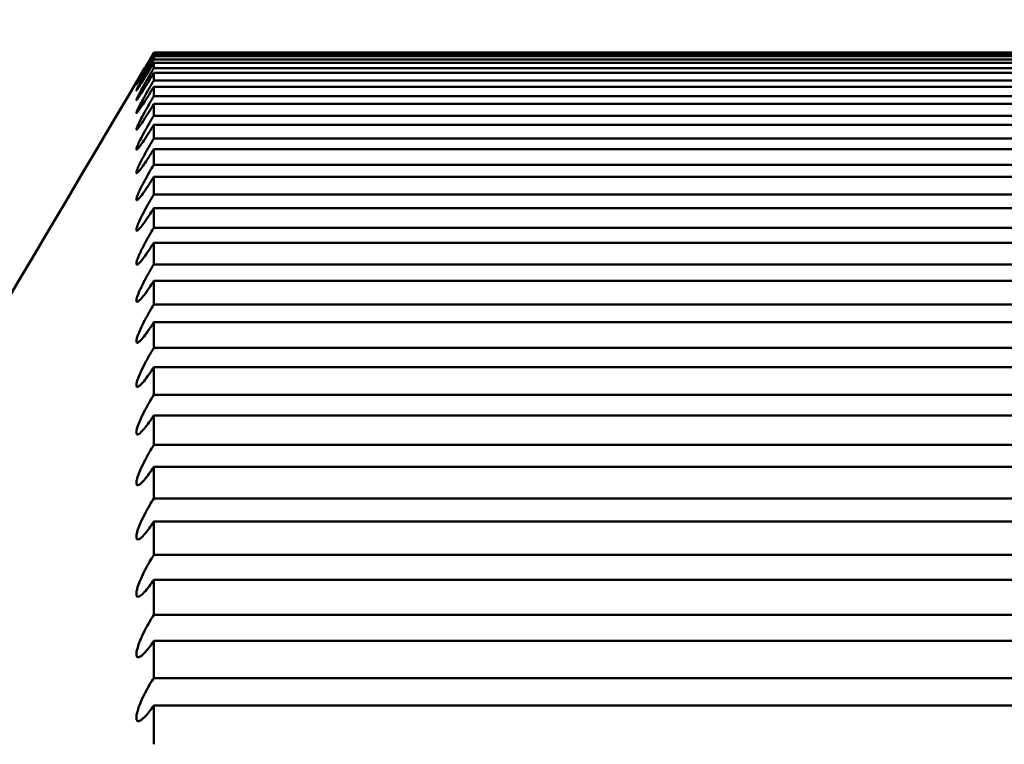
# Model space of a CAD drawing. Header units: millimetres. Extents: x 70 to 1011, y -602 to 1647.
# Tile 88 of 93: x 239.43 to 240.84, y 1444.37 to 1445.4. Entities that reach past the tile are written whole.
import ezdxf

# ---------------------------------------------------------------- set-up
doc = ezdxf.new("R2010")
doc.units = ezdxf.units.MM
doc.header["$LTSCALE"] = 0.75
doc.layers.add('Visible', color=7, linetype='Continuous', lineweight=50)
doc.layers.add('Visible Narrow', color=7, linetype='Continuous', lineweight=25)

msp = doc.modelspace()

# ---------------------------------------------------------------- linework, layer by layer
at = {"layer": 'Visible', "extrusion": (-1e-16, -1, 2.966e-13)}
for p, q in [((241.6236, 1445.3527, 286.9549), (239.6236, 1445.3527, 286.9549)), ((239.6236, 1445.3523, 287.039), (241.6236, 1445.3523, 287.039)), ((241.6236, 1445.3503, 287.156), (239.6236, 1445.3503, 287.156)), ((239.6236, 1445.3478, 287.24), (241.6236, 1445.3478, 287.24)), ((241.6236, 1445.3429, 287.3569), (239.6236, 1445.3429, 287.3569)), ((239.6236, 1445.3383, 287.4409), (241.6236, 1445.3383, 287.4409)), ((241.6236, 1445.3304, 287.5575), (239.6236, 1445.3304, 287.5575)), ((239.6236, 1445.3237, 287.6414), (241.6236, 1445.3237, 287.6414)), ((241.6236, 1445.3129, 287.7578), (239.6236, 1445.3129, 287.7578)), ((239.6236, 1445.3041, 287.8415), (241.6236, 1445.3041, 287.8415)), ((241.6236, 1445.2904, 287.9576), (239.6236, 1445.2904, 287.9576)), ((239.6236, 1445.2795, 288.041), (241.6236, 1445.2795, 288.041)), ((241.6236, 1445.2628, 288.1568), (239.6236, 1445.2628, 288.1568)), ((239.6236, 1445.2498, 288.2399), (241.6236, 1445.2498, 288.2399)), ((241.6236, 1445.2303, 288.3552), (239.6236, 1445.2303, 288.3552)), ((239.6236, 1445.2152, 288.4379), (241.6236, 1445.2152, 288.4379)), ((241.6236, 1445.1928, 288.5527), (239.6236, 1445.1928, 288.5527)), ((239.6236, 1445.1756, 288.6351), (241.6236, 1445.1756, 288.6351)), ((241.6236, 1445.1503, 288.7492), (239.6236, 1445.1503, 288.7492)), ((239.6236, 1445.1311, 288.8311), (241.6236, 1445.1311, 288.8311)), ((241.6236, 1445.1029, 288.9446), (239.6236, 1445.1029, 288.9446)), ((239.6236, 1445.0816, 289.026), (241.6236, 1445.0816, 289.026)), ((241.6236, 1445.0506, 289.1388), (239.6236, 1445.0506, 289.1388)), ((239.6236, 1445.0273, 289.2196), (241.6236, 1445.0273, 289.2196)), ((241.6236, 1444.9935, 289.3315), (239.6236, 1444.9935, 289.3315)), ((239.6236, 1444.9681, 289.4117), (241.6236, 1444.9681, 289.4117)), ((241.6236, 1444.9315, 289.5228), (239.6236, 1444.9315, 289.5228)), ((239.6236, 1444.9042, 289.6023), (241.6236, 1444.9042, 289.6023)), ((241.6236, 1444.8647, 289.7124), (239.6236, 1444.8647, 289.7124)), ((239.6236, 1444.8354, 289.7913), (241.6236, 1444.8354, 289.7913)), ((241.6236, 1444.7932, 289.9004), (239.6236, 1444.7932, 289.9004)), ((239.6236, 1444.7619, 289.9784), (241.6236, 1444.7619, 289.9784)), ((241.6236, 1444.717, 290.0864), (239.6236, 1444.717, 290.0864)), ((239.6236, 1444.6838, 290.1637), (241.6236, 1444.6838, 290.1637)), ((241.6236, 1444.6362, 290.2705), (239.6236, 1444.6362, 290.2705)), ((239.6236, 1444.601, 290.3469), (241.6236, 1444.601, 290.3469)), ((241.6236, 1444.5507, 290.4525), (239.6236, 1444.5507, 290.4525)), ((239.6236, 1444.5136, 290.528), (241.6236, 1444.5136, 290.528)), ((241.6236, 1444.4607, 290.6323), (239.6236, 1444.4607, 290.6323)), ((239.6236, 1444.4217, 290.7068), (241.6236, 1444.4217, 290.7068))]:
    msp.add_line(p, q, dxfattribs=at)
at = {"layer": 'Visible', "extrusion": (0, -2.966e-13, -1)}
msp.add_arc((-205.1236, 1421.3352, 789.5448), 128, 98.774084, 244.468095, dxfattribs=at)
at = {"layer": 'Visible', "extrusion": (-1, 1e-16, 0)}
for start, end in [(178.60535, 179.44296), (177.16535, 178.00296), (175.72535, 176.56296), (174.28535, 175.12296), (172.84535, 173.68296), (171.40535, 172.24296), (169.96535, 170.80296), (168.52535, 169.36296), (167.08535, 167.92296), (165.64535, 166.48296), (164.20535, 165.04296), (162.76535, 163.60296), (161.32535, 162.16296), (159.88535, 160.72296), (158.44535, 159.28296), (157.00535, 157.84296), (155.56535, 156.40296), (154.12535, 154.96296), (152.68535, 153.52296), (151.24535, 152.08296)]:
    msp.add_arc((-1437.3527, 286.9612, -239.6236), 8, start, end, dxfattribs=at)
at = {"layer": 'Visible'}
for points, knots in [([(239.6236, 1445.3523, 287.039), (239.6212, 1445.3482, 287.039), (239.6187, 1445.3441, 287.0384), (239.6138, 1445.3359, 287.0358), (239.6114, 1445.3318, 287.0338), (239.607, 1445.3245, 287.0285), (239.6051, 1445.3213, 287.0254), (239.6022, 1445.3165, 287.0188), (239.6012, 1445.3147, 287.0155), (239.5999, 1445.3125, 287.0098), (239.5995, 1445.3118, 287.0076), (239.599, 1445.3112, 287.0041), (239.5989, 1445.311, 287.003), (239.5988, 1445.3108, 287.0012), (239.5988, 1445.3107, 287.0005), (239.5987, 1445.3106, 286.9994), (239.5987, 1445.3106, 286.9989), (239.5987, 1445.3106, 286.9979), (239.5987, 1445.3105, 286.9974), (239.5987, 1445.3105, 286.9965), (239.5987, 1445.3106, 286.996), (239.5987, 1445.3106, 286.9949), (239.5987, 1445.3106, 286.9943), (239.5988, 1445.3107, 286.9929), (239.5988, 1445.3108, 286.9922), (239.599, 1445.3111, 286.9903), (239.5991, 1445.3113, 286.9891), (239.5996, 1445.3121, 286.9853), (239.6, 1445.3129, 286.9829), (239.6015, 1445.3154, 286.977), (239.6027, 1445.3174, 286.9737), (239.6058, 1445.3226, 286.9671), (239.6078, 1445.326, 286.9641), (239.6121, 1445.3333, 286.9594), (239.6144, 1445.3372, 286.9576), (239.619, 1445.3449, 286.9554), (239.6213, 1445.3488, 286.9549), (239.6236, 1445.3527, 286.9549)], [-0.01432052, -0.01432052, -0.01432052, -0.01432052, -0.01288858, -0.01288858, -0.01134527, -0.01134527, -0.00989889, -0.00989889, -0.00872999, -0.00872999, -0.0080185, -0.0080185, -0.00767388, -0.00767388, -0.00746935, -0.00746935, -0.00732332, -0.00732332, -0.00717846, -0.00717846, -0.00703786, -0.00703786, -0.00684362, -0.00684362, -0.00662825, -0.00662825, -0.00625725, -0.00625725, -0.00547039, -0.00547039, -0.00427046, -0.00427046, -0.00278696, -0.00278696, -0.00134892, -0.00134892, 0, 0, 0, 0]), ([(239.6236, 1445.3478, 287.24), (239.6212, 1445.3437, 287.2399), (239.6187, 1445.3397, 287.2392), (239.6138, 1445.3315, 287.2364), (239.6114, 1445.3275, 287.2343), (239.6071, 1445.3203, 287.2289), (239.6052, 1445.3172, 287.2257), (239.6023, 1445.3125, 287.2189), (239.6012, 1445.3108, 287.2156), (239.5999, 1445.3088, 287.2098), (239.5995, 1445.3082, 287.2076), (239.599, 1445.3076, 287.2041), (239.5989, 1445.3074, 287.203), (239.5988, 1445.3072, 287.2012), (239.5988, 1445.3072, 287.2005), (239.5987, 1445.3071, 287.1993), (239.5987, 1445.3071, 287.1989), (239.5987, 1445.3071, 287.1979), (239.5987, 1445.3071, 287.1974), (239.5987, 1445.3072, 287.1965), (239.5987, 1445.3072, 287.196), (239.5987, 1445.3072, 287.1949), (239.5987, 1445.3073, 287.1942), (239.5988, 1445.3074, 287.1929), (239.5988, 1445.3075, 287.1922), (239.599, 1445.3078, 287.1902), (239.5991, 1445.3081, 287.189), (239.5996, 1445.309, 287.1853), (239.6, 1445.3099, 287.1829), (239.6015, 1445.3125, 287.177), (239.6027, 1445.3146, 287.1738), (239.6058, 1445.32, 287.1674), (239.6078, 1445.3235, 287.1644), (239.6121, 1445.3309, 287.1599), (239.6144, 1445.3348, 287.1583), (239.619, 1445.3426, 287.1563), (239.6213, 1445.3465, 287.1558), (239.6236, 1445.3503, 287.156)], [-0.01432047, -0.01432047, -0.01432047, -0.01432047, -0.01289114, -0.01289114, -0.01135116, -0.01135116, -0.00990364, -0.00990364, -0.00873375, -0.00873375, -0.00802062, -0.00802062, -0.00767516, -0.00767516, -0.00747011, -0.00747011, -0.00732368, -0.00732368, -0.00717843, -0.00717843, -0.00703743, -0.00703743, -0.00684259, -0.00684259, -0.00662654, -0.00662654, -0.00625432, -0.00625432, -0.00546473, -0.00546473, -0.00426339, -0.00426339, -0.0027782, -0.0027782, -0.00134499, -0.00134499, 0, 0, 0, 0]), ([(239.6236, 1445.3383, 287.4409), (239.6212, 1445.3342, 287.4406), (239.6187, 1445.3302, 287.4398), (239.6139, 1445.3221, 287.4368), (239.6114, 1445.3181, 287.4346), (239.6071, 1445.3111, 287.4291), (239.6052, 1445.3081, 287.4258), (239.6023, 1445.3036, 287.4189), (239.6012, 1445.3019, 287.4156), (239.5999, 1445.3, 287.4097), (239.5995, 1445.2995, 287.4075), (239.599, 1445.2989, 287.404), (239.5989, 1445.2988, 287.4029), (239.5988, 1445.2987, 287.401), (239.5988, 1445.2987, 287.4003), (239.5987, 1445.2986, 287.3992), (239.5987, 1445.2986, 287.3987), (239.5987, 1445.2987, 287.3977), (239.5987, 1445.2987, 287.3972), (239.5987, 1445.2987, 287.3963), (239.5987, 1445.2988, 287.3958), (239.5987, 1445.2989, 287.3947), (239.5987, 1445.2989, 287.3941), (239.5988, 1445.2991, 287.3927), (239.5988, 1445.2992, 287.392), (239.599, 1445.2996, 287.3901), (239.5991, 1445.2998, 287.3889), (239.5996, 1445.3008, 287.3852), (239.6, 1445.3018, 287.3828), (239.6015, 1445.3046, 287.377), (239.6027, 1445.3067, 287.3738), (239.6058, 1445.3122, 287.3676), (239.6078, 1445.3158, 287.3647), (239.6121, 1445.3233, 287.3603), (239.6144, 1445.3273, 287.3588), (239.619, 1445.3351, 287.357), (239.6213, 1445.339, 287.3567), (239.6236, 1445.3429, 287.3569)], [-0.01432052, -0.01432052, -0.01432052, -0.01432052, -0.0128941, -0.0128941, -0.01135782, -0.01135782, -0.00990901, -0.00990901, -0.00873803, -0.00873803, -0.00802304, -0.00802304, -0.00767665, -0.00767665, -0.00747101, -0.00747101, -0.00732415, -0.00732415, -0.00717845, -0.00717845, -0.00703699, -0.00703699, -0.00684316, -0.00684316, -0.00662729, -0.00662729, -0.006256, -0.006256, -0.00546998, -0.00546998, -0.00426984, -0.00426984, -0.00278614, -0.00278614, -0.00134856, -0.00134856, 0, 0, 0, 0]), ([(239.6236, 1445.3237, 287.6414), (239.6212, 1445.3196, 287.641), (239.6187, 1445.3156, 287.6401), (239.6138, 1445.3076, 287.6369), (239.6114, 1445.3036, 287.6346), (239.6071, 1445.2968, 287.6289), (239.6052, 1445.2938, 287.6255), (239.6023, 1445.2895, 287.6185), (239.6012, 1445.288, 287.6151), (239.5999, 1445.2862, 287.6093), (239.5995, 1445.2857, 287.607), (239.599, 1445.2853, 287.6035), (239.5989, 1445.2852, 287.6024), (239.5988, 1445.2851, 287.6006), (239.5988, 1445.2851, 287.5999), (239.5987, 1445.2851, 287.5987), (239.5987, 1445.2851, 287.5982), (239.5987, 1445.2852, 287.5973), (239.5987, 1445.2852, 287.5968), (239.5987, 1445.2853, 287.5958), (239.5987, 1445.2853, 287.5954), (239.5987, 1445.2855, 287.5942), (239.5987, 1445.2855, 287.5936), (239.5988, 1445.2858, 287.5922), (239.5988, 1445.2859, 287.5915), (239.599, 1445.2863, 287.5896), (239.5991, 1445.2866, 287.5884), (239.5996, 1445.2877, 287.5847), (239.6001, 1445.2887, 287.5823), (239.6016, 1445.2917, 287.5766), (239.6027, 1445.2939, 287.5734), (239.6059, 1445.2997, 287.5673), (239.6079, 1445.3033, 287.5646), (239.6122, 1445.311, 287.5604), (239.6145, 1445.3149, 287.559), (239.6191, 1445.3228, 287.5575), (239.6213, 1445.3266, 287.5572), (239.6236, 1445.3304, 287.5575)], [-0.01432034, -0.01432034, -0.01432034, -0.01432034, -0.01288981, -0.01288981, -0.01134831, -0.01134831, -0.00990129, -0.00990129, -0.00873177, -0.00873177, -0.00802085, -0.00802085, -0.00767558, -0.00767558, -0.00747019, -0.00747019, -0.00732321, -0.00732321, -0.00717837, -0.00717837, -0.00703641, -0.00703641, -0.00684016, -0.00684016, -0.00662252, -0.00662252, -0.00624743, -0.00624743, -0.0054514, -0.0054514, -0.00424676, -0.00424676, -0.00275761, -0.00275761, -0.00133574, -0.00133574, 0, 0, 0, 0]), ([(239.6236, 1445.3041, 287.8415), (239.6212, 1445.3001, 287.841), (239.6188, 1445.2961, 287.84), (239.6139, 1445.2882, 287.8367), (239.6115, 1445.2844, 287.8343), (239.6072, 1445.2776, 287.8284), (239.6052, 1445.2748, 287.825), (239.6023, 1445.2706, 287.8179), (239.6012, 1445.2691, 287.8145), (239.5999, 1445.2675, 287.8086), (239.5995, 1445.267, 287.8062), (239.5991, 1445.2667, 287.8027), (239.5989, 1445.2666, 287.8016), (239.5988, 1445.2666, 287.7997), (239.5988, 1445.2666, 287.7991), (239.5987, 1445.2666, 287.7979), (239.5987, 1445.2666, 287.7974), (239.5987, 1445.2667, 287.7964), (239.5987, 1445.2667, 287.7959), (239.5987, 1445.2668, 287.795), (239.5987, 1445.2669, 287.7945), (239.5987, 1445.267, 287.7934), (239.5987, 1445.2671, 287.7927), (239.5988, 1445.2674, 287.7914), (239.5988, 1445.2675, 287.7907), (239.599, 1445.268, 287.7888), (239.5991, 1445.2683, 287.7876), (239.5996, 1445.2696, 287.7839), (239.6001, 1445.2706, 287.7815), (239.6016, 1445.2738, 287.7758), (239.6028, 1445.2761, 287.7727), (239.6059, 1445.282, 287.7668), (239.6079, 1445.2857, 287.7641), (239.6123, 1445.2935, 287.7602), (239.6145, 1445.2975, 287.7589), (239.6191, 1445.3053, 287.7576), (239.6213, 1445.3091, 287.7574), (239.6236, 1445.3129, 287.7578)], [-0.01432029, -0.01432029, -0.01432029, -0.01432029, -0.01290064, -0.01290064, -0.01137297, -0.01137297, -0.00992121, -0.00992121, -0.00874772, -0.00874772, -0.00802848, -0.00802848, -0.00767992, -0.00767992, -0.00747292, -0.00747292, -0.00732505, -0.00732505, -0.00717834, -0.00717834, -0.00703583, -0.00703583, -0.00683877, -0.00683877, -0.00662021, -0.00662021, -0.00624347, -0.00624347, -0.00544371, -0.00544371, -0.00423718, -0.00423718, -0.00274574, -0.00274574, -0.0013304, -0.0013304, 0, 0, 0, 0]), ([(239.6236, 1445.2795, 288.041), (239.6212, 1445.2755, 288.0405), (239.6188, 1445.2715, 288.0394), (239.6139, 1445.2637, 288.0359), (239.6115, 1445.26, 288.0334), (239.6072, 1445.2534, 288.0274), (239.6053, 1445.2506, 288.0239), (239.6023, 1445.2466, 288.0167), (239.6012, 1445.2452, 288.0132), (239.5999, 1445.2437, 288.0072), (239.5995, 1445.2433, 288.0049), (239.5991, 1445.243, 288.0014), (239.5989, 1445.243, 288.0002), (239.5988, 1445.243, 287.9984), (239.5988, 1445.243, 287.9977), (239.5987, 1445.2431, 287.9965), (239.5987, 1445.2431, 287.996), (239.5987, 1445.2432, 287.995), (239.5987, 1445.2433, 287.9945), (239.5987, 1445.2434, 287.9936), (239.5987, 1445.2435, 287.9931), (239.5987, 1445.2436, 287.992), (239.5987, 1445.2438, 287.9914), (239.5988, 1445.244, 287.99), (239.5988, 1445.2442, 287.9893), (239.599, 1445.2447, 287.9874), (239.5991, 1445.2451, 287.9862), (239.5996, 1445.2464, 287.9825), (239.6001, 1445.2475, 287.9801), (239.6016, 1445.2509, 287.9745), (239.6028, 1445.2533, 287.9715), (239.6059, 1445.2594, 287.9657), (239.608, 1445.2632, 287.9632), (239.6123, 1445.271, 287.9595), (239.6146, 1445.275, 287.9583), (239.6191, 1445.2828, 287.9572), (239.6213, 1445.2866, 287.9571), (239.6236, 1445.2904, 287.9576)], [-0.01432022, -0.01432022, -0.01432022, -0.01432022, -0.01290444, -0.01290444, -0.01138164, -0.01138164, -0.0099282, -0.0099282, -0.00875327, -0.00875327, -0.00803161, -0.00803161, -0.00768181, -0.00768181, -0.00747405, -0.00747405, -0.0073256, -0.0073256, -0.0071783, -0.0071783, -0.00703519, -0.00703519, -0.00683725, -0.00683725, -0.00661769, -0.00661769, -0.00623914, -0.00623914, -0.00543534, -0.00543534, -0.00422673, -0.00422673, -0.0027328, -0.0027328, -0.00132457, -0.00132457, 0, 0, 0, 0]), ([(239.6236, 1445.2498, 288.2399), (239.6212, 1445.2458, 288.2392), (239.6188, 1445.2419, 288.238), (239.614, 1445.2343, 288.2344), (239.6116, 1445.2306, 288.2318), (239.6072, 1445.2242, 288.2256), (239.6053, 1445.2214, 288.2221), (239.6024, 1445.2176, 288.2148), (239.6012, 1445.2163, 288.2113), (239.5999, 1445.2149, 288.2053), (239.5995, 1445.2146, 288.2029), (239.5991, 1445.2144, 288.1994), (239.5989, 1445.2144, 288.1982), (239.5988, 1445.2144, 288.1963), (239.5988, 1445.2145, 288.1957), (239.5987, 1445.2146, 288.1945), (239.5987, 1445.2146, 288.194), (239.5987, 1445.2147, 288.193), (239.5987, 1445.2148, 288.1925), (239.5987, 1445.2149, 288.1916), (239.5987, 1445.215, 288.1911), (239.5987, 1445.2152, 288.19), (239.5987, 1445.2154, 288.1893), (239.5988, 1445.2157, 288.188), (239.5988, 1445.2159, 288.1873), (239.599, 1445.2164, 288.1853), (239.5991, 1445.2168, 288.1842), (239.5996, 1445.2183, 288.1805), (239.6001, 1445.2195, 288.1782), (239.6016, 1445.223, 288.1726), (239.6028, 1445.2255, 288.1697), (239.606, 1445.2317, 288.164), (239.608, 1445.2356, 288.1616), (239.6124, 1445.2435, 288.1581), (239.6146, 1445.2475, 288.1571), (239.6191, 1445.2553, 288.1561), (239.6214, 1445.2591, 288.1562), (239.6236, 1445.2628, 288.1568)], [-0.01432015, -0.01432015, -0.01432015, -0.01432015, -0.01290855, -0.01290855, -0.01139104, -0.01139104, -0.00993577, -0.00993577, -0.0087593, -0.0087593, -0.00803501, -0.00803501, -0.00768387, -0.00768387, -0.00747527, -0.00747527, -0.0073262, -0.0073262, -0.00717827, -0.00717827, -0.0070345, -0.0070345, -0.00683561, -0.00683561, -0.00661496, -0.00661496, -0.00623446, -0.00623446, -0.00542626, -0.00542626, -0.00421541, -0.00421541, -0.00271878, -0.00271878, -0.00131825, -0.00131825, 0, 0, 0, 0]), ([(239.6236, 1445.2152, 288.4379), (239.6212, 1445.2112, 288.4372), (239.6188, 1445.2074, 288.4359), (239.614, 1445.1999, 288.4321), (239.6116, 1445.1962, 288.4294), (239.6073, 1445.19, 288.4231), (239.6053, 1445.1873, 288.4195), (239.6024, 1445.1836, 288.4121), (239.6013, 1445.1824, 288.4086), (239.5999, 1445.1812, 288.4025), (239.5995, 1445.1809, 288.4001), (239.5991, 1445.1808, 288.3966), (239.5989, 1445.1808, 288.3954), (239.5988, 1445.1809, 288.3935), (239.5988, 1445.181, 288.3929), (239.5987, 1445.1811, 288.3917), (239.5987, 1445.1812, 288.3912), (239.5987, 1445.1813, 288.3902), (239.5987, 1445.1814, 288.3897), (239.5987, 1445.1815, 288.3887), (239.5987, 1445.1816, 288.3883), (239.5987, 1445.1819, 288.3872), (239.5987, 1445.182, 288.3865), (239.5988, 1445.1824, 288.3852), (239.5988, 1445.1826, 288.3844), (239.599, 1445.1832, 288.3825), (239.5991, 1445.1836, 288.3814), (239.5996, 1445.1852, 288.3777), (239.6001, 1445.1864, 288.3754), (239.6017, 1445.1901, 288.3699), (239.6029, 1445.1927, 288.3671), (239.606, 1445.1991, 288.3616), (239.6081, 1445.203, 288.3592), (239.6124, 1445.211, 288.356), (239.6147, 1445.215, 288.3551), (239.6191, 1445.2228, 288.3544), (239.6214, 1445.2266, 288.3545), (239.6236, 1445.2303, 288.3552)], [-0.01432008, -0.01432008, -0.01432008, -0.01432008, -0.01291299, -0.01291299, -0.01140117, -0.01140117, -0.00994394, -0.00994394, -0.00876579, -0.00876579, -0.00803867, -0.00803867, -0.00768608, -0.00768608, -0.00747659, -0.00747659, -0.00732684, -0.00732684, -0.00717823, -0.00717823, -0.00703376, -0.00703376, -0.00683383, -0.00683383, -0.00661201, -0.00661201, -0.00622941, -0.00622941, -0.00541646, -0.00541646, -0.00420319, -0.00420319, -0.00270365, -0.00270365, -0.00131141, -0.00131141, 0, 0, 0, 0]), ([(239.6236, 1445.1756, 288.6351), (239.6212, 1445.1717, 288.6342), (239.6188, 1445.1679, 288.6328), (239.614, 1445.1605, 288.6288), (239.6116, 1445.1569, 288.6261), (239.6073, 1445.1508, 288.6197), (239.6054, 1445.1482, 288.616), (239.6024, 1445.1447, 288.6085), (239.6013, 1445.1435, 288.6049), (239.5999, 1445.1425, 288.5988), (239.5995, 1445.1423, 288.5964), (239.5991, 1445.1423, 288.5929), (239.5989, 1445.1423, 288.5917), (239.5988, 1445.1424, 288.5898), (239.5988, 1445.1425, 288.5891), (239.5987, 1445.1427, 288.588), (239.5987, 1445.1428, 288.5875), (239.5987, 1445.1429, 288.5865), (239.5987, 1445.143, 288.586), (239.5987, 1445.1432, 288.585), (239.5987, 1445.1433, 288.5846), (239.5987, 1445.1436, 288.5834), (239.5987, 1445.1437, 288.5828), (239.5988, 1445.1441, 288.5814), (239.5988, 1445.1444, 288.5807), (239.599, 1445.145, 288.5788), (239.5991, 1445.1455, 288.5777), (239.5996, 1445.1471, 288.574), (239.6001, 1445.1485, 288.5717), (239.6017, 1445.1523, 288.5664), (239.6029, 1445.155, 288.5636), (239.6061, 1445.1615, 288.5582), (239.6082, 1445.1656, 288.556), (239.6125, 1445.1736, 288.553), (239.6147, 1445.1776, 288.5522), (239.6192, 1445.1854, 288.5517), (239.6214, 1445.1891, 288.552), (239.6236, 1445.1928, 288.5527)], [-0.01432001, -0.01432001, -0.01432001, -0.01432001, -0.01291777, -0.01291777, -0.01141205, -0.01141205, -0.0099527, -0.0099527, -0.00877277, -0.00877277, -0.00804261, -0.00804261, -0.00768847, -0.00768847, -0.007478, -0.007478, -0.00732754, -0.00732754, -0.00717819, -0.00717819, -0.00703297, -0.00703297, -0.00683193, -0.00683193, -0.00660885, -0.00660885, -0.00622398, -0.00622398, -0.00540593, -0.00540593, -0.00419007, -0.00419007, -0.0026874, -0.0026874, -0.00130406, -0.00130406, 0, 0, 0, 0]), ([(239.6236, 1445.1311, 288.8311), (239.6212, 1445.1272, 288.8302), (239.6188, 1445.1234, 288.8287), (239.6141, 1445.1161, 288.8245), (239.6117, 1445.1127, 288.8218), (239.6074, 1445.1067, 288.8152), (239.6054, 1445.1042, 288.8115), (239.6024, 1445.1009, 288.8039), (239.6013, 1445.0998, 288.8003), (239.5999, 1445.0989, 288.7941), (239.5995, 1445.0987, 288.7917), (239.5991, 1445.0988, 288.7881), (239.5989, 1445.0989, 288.787), (239.5988, 1445.0991, 288.7851), (239.5988, 1445.0992, 288.7844), (239.5987, 1445.0993, 288.7832), (239.5987, 1445.0994, 288.7827), (239.5987, 1445.0996, 288.7817), (239.5987, 1445.0997, 288.7813), (239.5987, 1445.0999, 288.7803), (239.5987, 1445.1001, 288.7798), (239.5987, 1445.1003, 288.7787), (239.5987, 1445.1005, 288.7781), (239.5988, 1445.101, 288.7767), (239.5988, 1445.1012, 288.776), (239.599, 1445.1019, 288.7742), (239.5991, 1445.1024, 288.773), (239.5996, 1445.1041, 288.7694), (239.6001, 1445.1055, 288.7672), (239.6017, 1445.1095, 288.7619), (239.6029, 1445.1122, 288.7592), (239.6061, 1445.1189, 288.754), (239.6081, 1445.123, 288.7519), (239.6125, 1445.1311, 288.7491), (239.6147, 1445.1351, 288.7483), (239.6192, 1445.1429, 288.748), (239.6214, 1445.1467, 288.7484), (239.6236, 1445.1503, 288.7492)], [-0.01432004, -0.01432004, -0.01432004, -0.01432004, -0.01292298, -0.01292298, -0.01142377, -0.01142377, -0.00996215, -0.00996215, -0.00878029, -0.00878029, -0.00804687, -0.00804687, -0.00769107, -0.00769107, -0.00747957, -0.00747957, -0.00732833, -0.00732833, -0.0071782, -0.0071782, -0.00703353, -0.00703353, -0.00683221, -0.00683221, -0.00660906, -0.00660906, -0.00622487, -0.00622487, -0.00541039, -0.00541039, -0.00419548, -0.00419548, -0.00269404, -0.00269404, -0.00130708, -0.00130708, 0, 0, 0, 0]), ([(239.6236, 1445.0816, 289.026), (239.6212, 1445.0778, 289.025), (239.6189, 1445.0741, 289.0234), (239.6141, 1445.0669, 289.0191), (239.6117, 1445.0635, 289.0163), (239.6074, 1445.0577, 289.0096), (239.6054, 1445.0553, 289.0058), (239.6025, 1445.0522, 288.9981), (239.6013, 1445.0512, 288.9945), (239.5999, 1445.0504, 288.9883), (239.5995, 1445.0503, 288.9859), (239.5991, 1445.0504, 288.9823), (239.599, 1445.0505, 288.9811), (239.5988, 1445.0508, 288.9792), (239.5988, 1445.0509, 288.9785), (239.5987, 1445.0511, 288.9773), (239.5987, 1445.0512, 288.9768), (239.5987, 1445.0514, 288.9759), (239.5987, 1445.0515, 288.9754), (239.5987, 1445.0518, 288.9744), (239.5987, 1445.0519, 288.9739), (239.5987, 1445.0522, 288.9728), (239.5987, 1445.0524, 288.9722), (239.5988, 1445.0529, 288.9708), (239.5988, 1445.0532, 288.9701), (239.599, 1445.0539, 288.9682), (239.5991, 1445.0545, 288.9671), (239.5997, 1445.0563, 288.9635), (239.6002, 1445.0578, 288.9612), (239.6018, 1445.062, 288.9561), (239.603, 1445.0648, 288.9534), (239.6062, 1445.0717, 288.9484), (239.6083, 1445.0758, 288.9464), (239.6126, 1445.084, 288.9439), (239.6148, 1445.088, 288.9433), (239.6192, 1445.0956, 288.9432), (239.6214, 1445.0993, 288.9437), (239.6236, 1445.1029, 288.9446)], [-0.01431987, -0.01431987, -0.01431987, -0.01431987, -0.01292836, -0.01292836, -0.0114361, -0.0114361, -0.00997209, -0.00997209, -0.0087882, -0.0087882, -0.00805132, -0.00805132, -0.00769375, -0.00769375, -0.00748115, -0.00748115, -0.00732908, -0.00732908, -0.00717812, -0.00717812, -0.00703123, -0.00703123, -0.00682773, -0.00682773, -0.00660186, -0.00660186, -0.00621197, -0.00621197, -0.00538261, -0.00538261, -0.00416102, -0.00416102, -0.00265141, -0.00265141, -0.00128775, -0.00128775, 0, 0, 0, 0]), ([(239.6236, 1445.0273, 289.2196), (239.6212, 1445.0235, 289.2185), (239.6189, 1445.0198, 289.2168), (239.6142, 1445.0128, 289.2123), (239.6118, 1445.0095, 289.2094), (239.6075, 1445.0039, 289.2027), (239.6055, 1445.0016, 289.1988), (239.6025, 1444.9986, 289.1911), (239.6014, 1444.9976, 289.1874), (239.6, 1444.997, 289.1812), (239.5995, 1444.997, 289.1787), (239.5991, 1444.9972, 289.1751), (239.599, 1444.9973, 289.1739), (239.5988, 1444.9976, 289.1721), (239.5988, 1444.9978, 289.1714), (239.5987, 1444.998, 289.1702), (239.5987, 1444.9981, 289.1697), (239.5987, 1444.9984, 289.1687), (239.5987, 1444.9985, 289.1682), (239.5987, 1444.9988, 289.1672), (239.5987, 1444.9989, 289.1668), (239.5987, 1444.9993, 289.1657), (239.5987, 1444.9995, 289.165), (239.5988, 1445, 289.1637), (239.5988, 1445.0003, 289.163), (239.599, 1445.0011, 289.1611), (239.5991, 1445.0017, 289.1599), (239.5997, 1445.0036, 289.1564), (239.6002, 1445.0052, 289.1541), (239.6018, 1445.0095, 289.1491), (239.603, 1445.0124, 289.1465), (239.6063, 1445.0195, 289.1417), (239.6084, 1445.0237, 289.1398), (239.6127, 1445.0319, 289.1376), (239.6149, 1445.0358, 289.1371), (239.6192, 1445.0434, 289.1372), (239.6214, 1445.0471, 289.1378), (239.6236, 1445.0506, 289.1388)], [-0.0143198, -0.0143198, -0.0143198, -0.0143198, -0.01293419, -0.01293419, -0.01144931, -0.01144931, -0.00998274, -0.00998274, -0.00879668, -0.00879668, -0.00805611, -0.00805611, -0.00769665, -0.00769665, -0.00748288, -0.00748288, -0.00732993, -0.00732993, -0.00717808, -0.00717808, -0.00703027, -0.00703027, -0.00682542, -0.00682542, -0.00659802, -0.00659802, -0.00620537, -0.00620537, -0.00536979, -0.00536979, -0.00414505, -0.00414505, -0.00263164, -0.00263164, -0.00127876, -0.00127876, 0, 0, 0, 0]), ([(239.6236, 1444.9681, 289.4117), (239.6213, 1444.9644, 289.4105), (239.6189, 1444.9608, 289.4088), (239.6142, 1444.9539, 289.4042), (239.6118, 1444.9507, 289.4012), (239.6075, 1444.9452, 289.3943), (239.6055, 1444.943, 289.3904), (239.6025, 1444.9401, 289.3826), (239.6014, 1444.9393, 289.3789), (239.6, 1444.9388, 289.3726), (239.5995, 1444.9388, 289.3702), (239.5991, 1444.9392, 289.3666), (239.599, 1444.9393, 289.3654), (239.5988, 1444.9397, 289.3635), (239.5988, 1444.9398, 289.3628), (239.5987, 1444.9401, 289.3616), (239.5987, 1444.9402, 289.3611), (239.5987, 1444.9405, 289.3601), (239.5987, 1444.9406, 289.3596), (239.5987, 1444.9409, 289.3587), (239.5987, 1444.9411, 289.3582), (239.5987, 1444.9415, 289.3571), (239.5987, 1444.9417, 289.3565), (239.5988, 1444.9422, 289.3551), (239.5988, 1444.9425, 289.3544), (239.599, 1444.9434, 289.3526), (239.5991, 1444.944, 289.3514), (239.5997, 1444.9461, 289.3479), (239.6002, 1444.9477, 289.3457), (239.6018, 1444.9522, 289.3407), (239.6031, 1444.9552, 289.3382), (239.6064, 1444.9624, 289.3336), (239.6085, 1444.9667, 289.3318), (239.6128, 1444.9749, 289.3298), (239.615, 1444.9788, 289.3295), (239.6193, 1444.9864, 289.3298), (239.6214, 1444.99, 289.3304), (239.6236, 1444.9935, 289.3315)], [-0.01431974, -0.01431974, -0.01431974, -0.01431974, -0.01294039, -0.01294039, -0.01146333, -0.01146333, -0.00999403, -0.00999403, -0.00880569, -0.00880569, -0.00806119, -0.00806119, -0.00769974, -0.00769974, -0.00748472, -0.00748472, -0.00733084, -0.00733084, -0.00717805, -0.00717805, -0.00702926, -0.00702926, -0.00682298, -0.00682298, -0.00659395, -0.00659395, -0.00619837, -0.00619837, -0.00535618, -0.00535618, -0.00412809, -0.00412809, -0.00261063, -0.00261063, -0.0012692, -0.0012692, 0, 0, 0, 0]), ([(239.6236, 1444.9042, 289.6023), (239.6213, 1444.9004, 289.601), (239.6189, 1444.8969, 289.5992), (239.6142, 1444.8902, 289.5945), (239.6119, 1444.887, 289.5915), (239.6076, 1444.8817, 289.5845), (239.6056, 1444.8796, 289.5805), (239.6025, 1444.8769, 289.5726), (239.6014, 1444.8762, 289.5689), (239.6, 1444.8758, 289.5626), (239.5995, 1444.8759, 289.5601), (239.5991, 1444.8763, 289.5565), (239.599, 1444.8765, 289.5553), (239.5988, 1444.8769, 289.5534), (239.5988, 1444.877, 289.5527), (239.5987, 1444.8774, 289.5515), (239.5987, 1444.8775, 289.551), (239.5987, 1444.8778, 289.5501), (239.5987, 1444.8779, 289.5496), (239.5987, 1444.8783, 289.5486), (239.5987, 1444.8784, 289.5482), (239.5987, 1444.8789, 289.547), (239.5987, 1444.8791, 289.5464), (239.5988, 1444.8797, 289.5451), (239.5988, 1444.88, 289.5444), (239.599, 1444.881, 289.5425), (239.5991, 1444.8816, 289.5414), (239.5997, 1444.8838, 289.5379), (239.6002, 1444.8855, 289.5357), (239.6019, 1444.8901, 289.5308), (239.6031, 1444.8932, 289.5284), (239.6064, 1444.9005, 289.524), (239.6086, 1444.9049, 289.5224), (239.6129, 1444.9131, 289.5206), (239.615, 1444.9171, 289.5204), (239.6193, 1444.9245, 289.5209), (239.6215, 1444.9281, 289.5216), (239.6236, 1444.9315, 289.5228)], [-0.01431968, -0.01431968, -0.01431968, -0.01431968, -0.01294697, -0.01294697, -0.01147817, -0.01147817, -0.010006, -0.010006, -0.00881523, -0.00881523, -0.00806658, -0.00806658, -0.00770302, -0.00770302, -0.00748668, -0.00748668, -0.00733181, -0.00733181, -0.00717801, -0.00717801, -0.0070282, -0.0070282, -0.00682039, -0.00682039, -0.00658964, -0.00658964, -0.00619095, -0.00619095, -0.00534174, -0.00534174, -0.00411012, -0.00411012, -0.00258836, -0.00258836, -0.00125904, -0.00125904, 0, 0, 0, 0]), ([(239.6236, 1444.8354, 289.7913), (239.6213, 1444.8317, 289.7899), (239.619, 1444.8283, 289.788), (239.6143, 1444.8217, 289.7831), (239.612, 1444.8186, 289.7801), (239.6076, 1444.8135, 289.773), (239.6056, 1444.8114, 289.7689), (239.6026, 1444.8089, 289.761), (239.6014, 1444.8083, 289.7572), (239.6, 1444.8081, 289.7509), (239.5996, 1444.8082, 289.7485), (239.5991, 1444.8087, 289.7448), (239.599, 1444.8089, 289.7436), (239.5988, 1444.8094, 289.7417), (239.5988, 1444.8095, 289.741), (239.5987, 1444.8099, 289.7398), (239.5987, 1444.81, 289.7393), (239.5987, 1444.8103, 289.7384), (239.5987, 1444.8105, 289.7379), (239.5987, 1444.8109, 289.7369), (239.5987, 1444.811, 289.7365), (239.5987, 1444.8115, 289.7353), (239.5987, 1444.8118, 289.7347), (239.5988, 1444.8124, 289.7334), (239.5988, 1444.8127, 289.7327), (239.599, 1444.8137, 289.7308), (239.5991, 1444.8144, 289.7297), (239.5997, 1444.8167, 289.7262), (239.6003, 1444.8185, 289.7241), (239.6019, 1444.8233, 289.7193), (239.6032, 1444.8264, 289.717), (239.6065, 1444.8339, 289.7128), (239.6087, 1444.8383, 289.7113), (239.613, 1444.8466, 289.7098), (239.6151, 1444.8505, 289.7097), (239.6194, 1444.8579, 289.7104), (239.6215, 1444.8614, 289.7112), (239.6236, 1444.8647, 289.7124)], [-0.01431962, -0.01431962, -0.01431962, -0.01431962, -0.01295395, -0.01295395, -0.01149387, -0.01149387, -0.01001866, -0.01001866, -0.00882532, -0.00882532, -0.00807229, -0.00807229, -0.00770648, -0.00770648, -0.00748875, -0.00748875, -0.00733283, -0.00733283, -0.00717798, -0.00717798, -0.00702707, -0.00702707, -0.00681766, -0.00681766, -0.00658508, -0.00658508, -0.0061831, -0.0061831, -0.00532646, -0.00532646, -0.0040911, -0.0040911, -0.0025648, -0.0025648, -0.00124828, -0.00124828, 0, 0, 0, 0]), ([(239.6236, 1444.7619, 289.9784), (239.6213, 1444.7583, 289.977), (239.619, 1444.7549, 289.975), (239.6143, 1444.7485, 289.97), (239.612, 1444.7455, 289.9669), (239.6077, 1444.7406, 289.9597), (239.6057, 1444.7386, 289.9556), (239.6026, 1444.7362, 289.9476), (239.6015, 1444.7357, 289.9438), (239.6, 1444.7356, 289.9375), (239.5996, 1444.7358, 289.935), (239.5991, 1444.7364, 289.9313), (239.599, 1444.7366, 289.9302), (239.5988, 1444.7371, 289.9283), (239.5988, 1444.7373, 289.9276), (239.5987, 1444.7377, 289.9264), (239.5987, 1444.7379, 289.9259), (239.5987, 1444.7382, 289.9249), (239.5987, 1444.7384, 289.9244), (239.5987, 1444.7388, 289.9235), (239.5987, 1444.739, 289.923), (239.5987, 1444.7394, 289.9219), (239.5987, 1444.7397, 289.9213), (239.5988, 1444.7404, 289.9199), (239.5988, 1444.7408, 289.9193), (239.599, 1444.7418, 289.9174), (239.5992, 1444.7425, 289.9163), (239.5997, 1444.7449, 289.9129), (239.6003, 1444.7468, 289.9107), (239.602, 1444.7517, 289.9061), (239.6033, 1444.755, 289.9038), (239.6066, 1444.7626, 289.8999), (239.6088, 1444.767, 289.8985), (239.6131, 1444.7754, 289.8973), (239.6152, 1444.7792, 289.8972), (239.6194, 1444.7865, 289.8981), (239.6215, 1444.7899, 289.899), (239.6236, 1444.7932, 289.9004)], [-0.01431957, -0.01431957, -0.01431957, -0.01431957, -0.01296133, -0.01296133, -0.01151044, -0.01151044, -0.01003201, -0.01003201, -0.00883597, -0.00883597, -0.00807832, -0.00807832, -0.00771015, -0.00771015, -0.00749094, -0.00749094, -0.00733392, -0.00733392, -0.00717795, -0.00717795, -0.00702589, -0.00702589, -0.00681478, -0.00681478, -0.00658027, -0.00658027, -0.00617481, -0.00617481, -0.00531032, -0.00531032, -0.00407101, -0.00407101, -0.00253992, -0.00253992, -0.00123688, -0.00123688, 0, 0, 0, 0]), ([(239.6236, 1444.6838, 290.1637), (239.6213, 1444.6802, 290.1621), (239.619, 1444.6769, 290.1601), (239.6144, 1444.6706, 290.155), (239.6121, 1444.6677, 290.1518), (239.6078, 1444.6629, 290.1445), (239.6057, 1444.661, 290.1404), (239.6027, 1444.6589, 290.1323), (239.6015, 1444.6584, 290.1285), (239.6, 1444.6585, 290.1222), (239.5996, 1444.6587, 290.1197), (239.5991, 1444.6594, 290.116), (239.599, 1444.6597, 290.1148), (239.5988, 1444.6602, 290.1129), (239.5988, 1444.6604, 290.1122), (239.5987, 1444.6608, 290.111), (239.5987, 1444.661, 290.1106), (239.5987, 1444.6614, 290.1096), (239.5987, 1444.6616, 290.1091), (239.5987, 1444.662, 290.1081), (239.5987, 1444.6622, 290.1077), (239.5987, 1444.6627, 290.1066), (239.5987, 1444.663, 290.1059), (239.5988, 1444.6637, 290.1046), (239.5988, 1444.6641, 290.1039), (239.599, 1444.6652, 290.1021), (239.5992, 1444.666, 290.101), (239.5997, 1444.6685, 290.0976), (239.6003, 1444.6704, 290.0955), (239.602, 1444.6755, 290.091), (239.6033, 1444.6788, 290.0888), (239.6067, 1444.6866, 290.0851), (239.6089, 1444.6911, 290.0838), (239.6132, 1444.6994, 290.0829), (239.6153, 1444.7032, 290.0829), (239.6194, 1444.7104, 290.084), (239.6215, 1444.7138, 290.085), (239.6236, 1444.717, 290.0864)], [-0.01431953, -0.01431953, -0.01431953, -0.01431953, -0.01296912, -0.01296912, -0.0115279, -0.0115279, -0.01004609, -0.01004609, -0.00884721, -0.00884721, -0.00808467, -0.00808467, -0.00771402, -0.00771402, -0.00749326, -0.00749326, -0.00733507, -0.00733507, -0.00717793, -0.00717793, -0.00702465, -0.00702465, -0.00681175, -0.00681175, -0.0065752, -0.0065752, -0.00616607, -0.00616607, -0.00529329, -0.00529329, -0.00404982, -0.00404982, -0.00251367, -0.00251367, -0.00122484, -0.00122484, 0, 0, 0, 0]), ([(239.6236, 1444.601, 290.3469), (239.6213, 1444.5975, 290.3453), (239.619, 1444.5942, 290.3432), (239.6145, 1444.5881, 290.3379), (239.6122, 1444.5853, 290.3347), (239.6078, 1444.5807, 290.3274), (239.6058, 1444.5789, 290.3232), (239.6027, 1444.5769, 290.3151), (239.6015, 1444.5765, 290.3112), (239.6001, 1444.5767, 290.3049), (239.5996, 1444.577, 290.3024), (239.5991, 1444.5778, 290.2987), (239.599, 1444.5781, 290.2975), (239.5988, 1444.5787, 290.2956), (239.5988, 1444.5789, 290.2949), (239.5987, 1444.5794, 290.2937), (239.5987, 1444.5796, 290.2932), (239.5987, 1444.58, 290.2923), (239.5987, 1444.5802, 290.2918), (239.5987, 1444.5806, 290.2908), (239.5987, 1444.5808, 290.2904), (239.5987, 1444.5814, 290.2893), (239.5987, 1444.5817, 290.2886), (239.5988, 1444.5824, 290.2873), (239.5988, 1444.5829, 290.2866), (239.599, 1444.584, 290.2848), (239.5992, 1444.5848, 290.2837), (239.5998, 1444.5875, 290.2804), (239.6003, 1444.5895, 290.2783), (239.6021, 1444.5947, 290.2739), (239.6034, 1444.5981, 290.2718), (239.6068, 1444.606, 290.2683), (239.609, 1444.6105, 290.2672), (239.6133, 1444.6189, 290.2665), (239.6153, 1444.6226, 290.2667), (239.6195, 1444.6297, 290.268), (239.6215, 1444.633, 290.269), (239.6236, 1444.6362, 290.2705)], [-0.0143195, -0.0143195, -0.0143195, -0.0143195, -0.01297735, -0.01297735, -0.01154628, -0.01154628, -0.01006091, -0.01006091, -0.00885904, -0.00885904, -0.00809137, -0.00809137, -0.0077181, -0.0077181, -0.0074957, -0.0074957, -0.00733629, -0.00733629, -0.00717791, -0.00717791, -0.00702335, -0.00702335, -0.00680856, -0.00680856, -0.00656986, -0.00656986, -0.00615687, -0.00615687, -0.00527534, -0.00527534, -0.00402749, -0.00402749, -0.00248602, -0.00248602, -0.00121212, -0.00121212, 0, 0, 0, 0]), ([(239.6236, 1444.5136, 290.528), (239.6213, 1444.5102, 290.5263), (239.6191, 1444.507, 290.5241), (239.6145, 1444.501, 290.5188), (239.6122, 1444.4984, 290.5155), (239.6079, 1444.4939, 290.5081), (239.6059, 1444.4922, 290.5039), (239.6028, 1444.4904, 290.4957), (239.6016, 1444.49, 290.4918), (239.6001, 1444.4904, 290.4855), (239.5996, 1444.4907, 290.4829), (239.5991, 1444.4916, 290.4793), (239.599, 1444.492, 290.4781), (239.5988, 1444.4926, 290.4762), (239.5988, 1444.4929, 290.4755), (239.5987, 1444.4933, 290.4743), (239.5987, 1444.4935, 290.4738), (239.5987, 1444.494, 290.4728), (239.5987, 1444.4942, 290.4724), (239.5987, 1444.4946, 290.4714), (239.5987, 1444.4949, 290.4709), (239.5987, 1444.4955, 290.4699), (239.5987, 1444.4958, 290.4692), (239.5988, 1444.4966, 290.4679), (239.5988, 1444.497, 290.4673), (239.599, 1444.4983, 290.4655), (239.5992, 1444.4991, 290.4644), (239.5998, 1444.5018, 290.461), (239.6004, 1444.5039, 290.459), (239.6021, 1444.5093, 290.4548), (239.6035, 1444.5128, 290.4528), (239.6069, 1444.5208, 290.4495), (239.6091, 1444.5254, 290.4485), (239.6134, 1444.5337, 290.4481), (239.6154, 1444.5374, 290.4484), (239.6195, 1444.5443, 290.4498), (239.6216, 1444.5476, 290.451), (239.6236, 1444.5507, 290.4525)], [-0.01431948, -0.01431948, -0.01431948, -0.01431948, -0.01298602, -0.01298602, -0.0115656, -0.0115656, -0.01007649, -0.01007649, -0.00887148, -0.00887148, -0.00809842, -0.00809842, -0.0077224, -0.0077224, -0.00749828, -0.00749828, -0.00733758, -0.00733758, -0.0071779, -0.0071779, -0.00702199, -0.00702199, -0.00680521, -0.00680521, -0.00656426, -0.00656426, -0.00614719, -0.00614719, -0.00525645, -0.00525645, -0.004004, -0.004004, -0.00245691, -0.00245691, -0.00119871, -0.00119871, 0, 0, 0, 0]), ([(239.6236, 1444.4217, 290.7068), (239.6213, 1444.4183, 290.705), (239.6191, 1444.4152, 290.7028), (239.6146, 1444.4095, 290.6974), (239.6123, 1444.4069, 290.6941), (239.608, 1444.4026, 290.6866), (239.6059, 1444.4009, 290.6823), (239.6028, 1444.3993, 290.6741), (239.6016, 1444.3991, 290.6702), (239.6001, 1444.3996, 290.6638), (239.5996, 1444.4, 290.6613), (239.5991, 1444.4009, 290.6576), (239.599, 1444.4013, 290.6564), (239.5988, 1444.402, 290.6545), (239.5988, 1444.4023, 290.6538), (239.5987, 1444.4028, 290.6527), (239.5987, 1444.403, 290.6522), (239.5987, 1444.4035, 290.6512), (239.5987, 1444.4037, 290.6507), (239.5987, 1444.4042, 290.6498), (239.5987, 1444.4044, 290.6493), (239.5987, 1444.405, 290.6482), (239.5987, 1444.4054, 290.6476), (239.5988, 1444.4062, 290.6463), (239.5988, 1444.4067, 290.6456), (239.599, 1444.408, 290.6439), (239.5992, 1444.4089, 290.6428), (239.5998, 1444.4117, 290.6395), (239.6004, 1444.4139, 290.6375), (239.6022, 1444.4195, 290.6334), (239.6035, 1444.423, 290.6315), (239.607, 1444.4311, 290.6285), (239.6092, 1444.4358, 290.6276), (239.6135, 1444.444, 290.6274), (239.6155, 1444.4477, 290.6278), (239.6196, 1444.4545, 290.6295), (239.6216, 1444.4577, 290.6307), (239.6236, 1444.4607, 290.6323)], [-0.01431948, -0.01431948, -0.01431948, -0.01431948, -0.01299515, -0.01299515, -0.01158589, -0.01158589, -0.01009285, -0.01009285, -0.00888456, -0.00888456, -0.00810584, -0.00810584, -0.00772692, -0.00772692, -0.00750099, -0.00750099, -0.00733894, -0.00733894, -0.00717789, -0.00717789, -0.00702056, -0.00702056, -0.00680169, -0.00680169, -0.00655837, -0.00655837, -0.00613702, -0.00613702, -0.00523659, -0.00523659, -0.0039793, -0.0039793, -0.00242632, -0.00242632, -0.00118458, -0.00118458, 0, 0, 0, 0])]:
    msp.add_open_spline(points, degree=3, knots=knots, dxfattribs=at)
at = {"layer": 'Visible', "extrusion": (2.4345e-12, -1.6953e-12, -1)}
msp.add_open_spline([(236.6236, 1440.5047, 286.9612), (237.7046, 1442.0571, 286.9612), (238.6456, 1443.7032, 286.9612), (239.6104, 1445.3304, 286.9612)], degree=3, dxfattribs=at)
at = {"layer": 'Visible Narrow', "extrusion": (0, -2.966e-13, -1)}
for centre, radius, start, end in [((-205.1236, 1421.3352, 759.9777), 76.2463, 108.103986, 236.985677), ((-205.1236, 1421.3352, 756.6467), 70.0913, 110.20608, 236.191723)]:
    msp.add_arc(centre, radius, start, end, dxfattribs=at)

doc.saveas('drawing.dxf')
